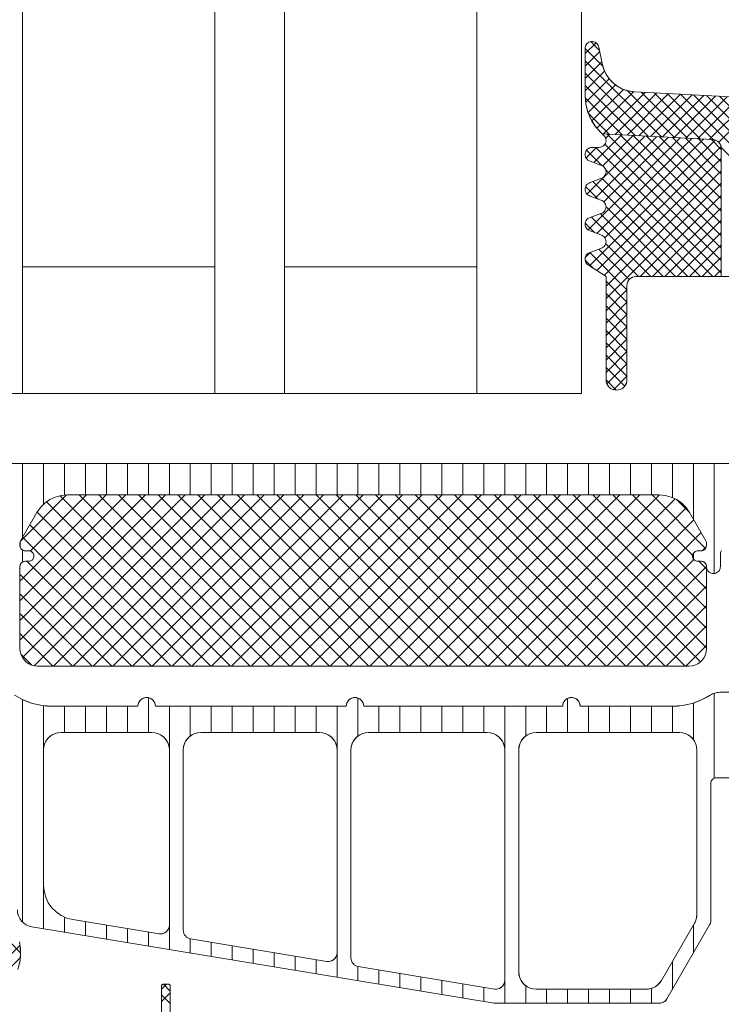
# Model space of a CAD drawing. Header units: metres. Extents: x 69 to 122.5, y -21.4 to -4.6.
# Tile 159 of 250: x 77.3578 to 77.398, y -9.3701 to -9.3137. Entities that reach past the tile are written whole.
import ezdxf

# ---------------------------------------------------------------- set-up
doc = ezdxf.new("R2010")
doc.units = ezdxf.units.M
doc.header["$LTSCALE"] = 0.02
doc.layers.add('032_Metallarbeiten-Fenster', color=7, linetype='Continuous', lineweight=5)

msp = doc.modelspace()

# ---------------------------------------------------------------- linework, layer by layer
at = {"layer": '032_Metallarbeiten-Fenster', "color": 251, "linetype": 'Continuous', "lineweight": 9, "true_color": 0x555555}
for p, q in [((77.390827, -9.315051), (77.3902, -9.315678)), ((77.39103, -9.315496), (77.390522, -9.314989)), ((77.39104, -9.315545), (77.3902, -9.316385)), ((77.391216, -9.31639), (77.390201, -9.315374)), ((77.394567, -9.320447), (77.3902, -9.31608)), ((77.391155, -9.316137), (77.3902, -9.317092)), ((77.39132, -9.31668), (77.3902, -9.317799)), ((77.393821, -9.320408), (77.3902, -9.316788)), ((77.391585, -9.317122), (77.390233, -9.318473)), ((77.393074, -9.320369), (77.3902, -9.317495)), ((77.391949, -9.317465), (77.390371, -9.319042)), ((77.392398, -9.317723), (77.39059, -9.31953)), ((77.392973, -9.317855), (77.39088, -9.319948)), ((77.39364, -9.317895), (77.391261, -9.320274)), ((77.395313, -9.320486), (77.392618, -9.317791)), ((77.396059, -9.320525), (77.393417, -9.317884)), ((77.392328, -9.32033), (77.390208, -9.31821)), ((77.394312, -9.31793), (77.391933, -9.320309)), ((77.394983, -9.317966), (77.392605, -9.320344)), ((77.395655, -9.318001), (77.393277, -9.32038)), ((77.396327, -9.318036), (77.393948, -9.320415)), ((77.396805, -9.320565), (77.394164, -9.317923)), ((77.396999, -9.318071), (77.39462, -9.32045)), ((77.397554, -9.320606), (77.39491, -9.317962)), ((77.397671, -9.318106), (77.395292, -9.320485)), ((77.4032, -9.325545), (77.395656, -9.318001)), ((77.398343, -9.318142), (77.395964, -9.32052)), ((77.403467, -9.325104), (77.396402, -9.31804)), ((77.399015, -9.318177), (77.396636, -9.320556)), ((77.402909, -9.32384), (77.397148, -9.318079)), ((77.399687, -9.318212), (77.397308, -9.320591)), ((77.400359, -9.318247), (77.397855, -9.320751)), ((77.402902, -9.323125), (77.397895, -9.318118)), ((77.391582, -9.320291), (77.390395, -9.319104)), ((77.393627, -9.320398), (77.390308, -9.323717)), ((77.395643, -9.320504), (77.390374, -9.325773)), ((77.397644, -9.320624), (77.390447, -9.327821)), ((77.392284, -9.320328), (77.390703, -9.321908)), ((77.394299, -9.320433), (77.390792, -9.323941)), ((77.396315, -9.320539), (77.39088, -9.325974)), ((77.392955, -9.320363), (77.391212, -9.322107)), ((77.394971, -9.320468), (77.39128, -9.32416)), ((77.396987, -9.320574), (77.391335, -9.326226)), ((77.391612, -9.320292), (77.391381, -9.320523)), ((77.398, -9.326815), (77.39147, -9.320285)), ((77.398, -9.326108), (77.392216, -9.320324)), ((77.398, -9.325401), (77.392962, -9.320363)), ((77.398, -9.324694), (77.393709, -9.320402)), ((77.398, -9.323986), (77.394455, -9.320441)), ((77.398, -9.323279), (77.395201, -9.32048)), ((77.398, -9.322572), (77.395947, -9.32052)), ((77.398, -9.321865), (77.396694, -9.320559)), ((77.398, -9.321158), (77.39744, -9.320598)), ((77.39086, -9.321044), (77.390257, -9.321647)), ((77.391132, -9.322068), (77.390276, -9.321212)), ((77.398, -9.328229), (77.390815, -9.321044)), ((77.397986, -9.320989), (77.390875, -9.3281)), ((77.398, -9.327522), (77.391336, -9.320858)), ((77.4037, -9.326752), (77.397995, -9.321047)), ((77.398, -9.321682), (77.391302, -9.32838)), ((77.397508, -9.328444), (77.391377, -9.322313)), ((77.398, -9.322389), (77.3914, -9.328989)), ((77.396801, -9.328444), (77.391164, -9.322808)), ((77.390938, -9.323996), (77.390232, -9.323289)), ((77.396093, -9.328444), (77.39065, -9.323)), ((77.398, -9.323096), (77.3914, -9.329696)), ((77.398, -9.323803), (77.39336, -9.328444)), ((77.395386, -9.328444), (77.391399, -9.324456)), ((77.398, -9.324511), (77.394067, -9.328444)), ((77.393972, -9.328444), (77.390561, -9.325033)), ((77.394679, -9.328444), (77.391076, -9.324841)), ((77.398, -9.325218), (77.394774, -9.328444)), ((77.390744, -9.325923), (77.390206, -9.325384)), ((77.398, -9.325925), (77.395481, -9.328444)), ((77.392728, -9.328613), (77.390988, -9.326874)), ((77.393265, -9.328444), (77.391381, -9.32656)), ((77.398, -9.326632), (77.396188, -9.328444)), ((77.390507, -9.327053), (77.390212, -9.327349)), ((77.3926, -9.329193), (77.390473, -9.327066)), ((77.398, -9.327339), (77.396895, -9.328444)), ((77.39066, -9.32796), (77.390205, -9.327505)), ((77.398, -9.328046), (77.397602, -9.328444)), ((77.3926, -9.3299), (77.3914, -9.3287)), ((77.3926, -9.329203), (77.3914, -9.330403)), ((77.3926, -9.330607), (77.3914, -9.329407)), ((77.3926, -9.329911), (77.3914, -9.331111)), ((77.3926, -9.331314), (77.3914, -9.330114)), ((77.3926, -9.330618), (77.3914, -9.331818)), ((77.3926, -9.332021), (77.3914, -9.330821)), ((77.3926, -9.331325), (77.3914, -9.332525)), ((77.3926, -9.332729), (77.3914, -9.331529)), ((77.3926, -9.332032), (77.3914, -9.333232)), ((77.3926, -9.333436), (77.3914, -9.332236)), ((77.3926, -9.332739), (77.3914, -9.333939)), ((77.3926, -9.334143), (77.3914, -9.332943)), ((77.392468, -9.334718), (77.3914, -9.33365)), ((77.3926, -9.333446), (77.391456, -9.334591)), ((77.3926, -9.334153), (77.391835, -9.334918)), ((77.391986, -9.334943), (77.391401, -9.334358)), ((77.358, -9.343366), (77.358, -9.339144)), ((77.3592, -9.34148), (77.3592, -9.339144)), ((77.3604, -9.340957), (77.3604, -9.339144)), ((77.3616, -9.340944), (77.3616, -9.339144)), ((77.3628, -9.340944), (77.3628, -9.339144)), ((77.364, -9.340944), (77.364, -9.339144)), ((77.3652, -9.340944), (77.3652, -9.339144)), ((77.3664, -9.340944), (77.3664, -9.339144)), ((77.3676, -9.340944), (77.3676, -9.339144)), ((77.3688, -9.340944), (77.3688, -9.339144)), ((77.37, -9.340944), (77.37, -9.339144)), ((77.3712, -9.340944), (77.3712, -9.339144)), ((77.3724, -9.340944), (77.3724, -9.339144)), ((77.3736, -9.340944), (77.3736, -9.339144)), ((77.3748, -9.340944), (77.3748, -9.339144)), ((77.376, -9.340944), (77.376, -9.339144)), ((77.3772, -9.340944), (77.3772, -9.339144)), ((77.3784, -9.340944), (77.3784, -9.339144)), ((77.3796, -9.340944), (77.3796, -9.339144)), ((77.3808, -9.340944), (77.3808, -9.339144)), ((77.382, -9.340944), (77.382, -9.339144)), ((77.3832, -9.340944), (77.3832, -9.339144)), ((77.3844, -9.340944), (77.3844, -9.339144)), ((77.3856, -9.340944), (77.3856, -9.339144)), ((77.3868, -9.340944), (77.3868, -9.339144)), ((77.388, -9.340944), (77.388, -9.339144)), ((77.3892, -9.340944), (77.3892, -9.339144)), ((77.3904, -9.340944), (77.3904, -9.339144)), ((77.3916, -9.340944), (77.3916, -9.339144)), ((77.3928, -9.340944), (77.3928, -9.339144)), ((77.394, -9.340944), (77.394, -9.339144)), ((77.3952, -9.341097), (77.3952, -9.339144)), ((77.3964, -9.342327), (77.3964, -9.339144)), ((77.3976, -9.345439), (77.3976, -9.339144)), ((77.366174, -9.340944), (77.35785, -9.349268)), ((77.365043, -9.340944), (77.35785, -9.348137)), ((77.363911, -9.340944), (77.35785, -9.347006)), ((77.36278, -9.340944), (77.35785, -9.345874)), ((77.360514, -9.340947), (77.357873, -9.343589)), ((77.367306, -9.340944), (77.357993, -9.350257)), ((77.361649, -9.340944), (77.358435, -9.344157)), ((77.368437, -9.340944), (77.358657, -9.350724)), ((77.369568, -9.340944), (77.359768, -9.350744)), ((77.369903, -9.350744), (77.360149, -9.34099)), ((77.3707, -9.340944), (77.3609, -9.350744)), ((77.371035, -9.350744), (77.361235, -9.340944)), ((77.371831, -9.340944), (77.362031, -9.350744)), ((77.372166, -9.350744), (77.362366, -9.340944)), ((77.372962, -9.340944), (77.363162, -9.350744)), ((77.373297, -9.350744), (77.363497, -9.340944)), ((77.374094, -9.340944), (77.364294, -9.350744)), ((77.374429, -9.350744), (77.364629, -9.340944)), ((77.375225, -9.340944), (77.365425, -9.350744)), ((77.37556, -9.350744), (77.36576, -9.340944)), ((77.376356, -9.340944), (77.366556, -9.350744)), ((77.376692, -9.350744), (77.366892, -9.340944)), ((77.377488, -9.340944), (77.367688, -9.350744)), ((77.377823, -9.350744), (77.368023, -9.340944)), ((77.378619, -9.340944), (77.368819, -9.350744)), ((77.378954, -9.350744), (77.369154, -9.340944)), ((77.379751, -9.340944), (77.369951, -9.350744)), ((77.380086, -9.350744), (77.370286, -9.340944)), ((77.380882, -9.340944), (77.371082, -9.350744)), ((77.381217, -9.350744), (77.371417, -9.340944)), ((77.382013, -9.340944), (77.372213, -9.350744)), ((77.382348, -9.350744), (77.372548, -9.340944)), ((77.383145, -9.340944), (77.373345, -9.350744)), ((77.38348, -9.350744), (77.37368, -9.340944)), ((77.384276, -9.340944), (77.374476, -9.350744)), ((77.384611, -9.350744), (77.374811, -9.340944)), ((77.385407, -9.340944), (77.375607, -9.350744)), ((77.385742, -9.350744), (77.375942, -9.340944)), ((77.386539, -9.340944), (77.376739, -9.350744)), ((77.386874, -9.350744), (77.377074, -9.340944)), ((77.38767, -9.340944), (77.37787, -9.350744)), ((77.388005, -9.350744), (77.378205, -9.340944)), ((77.388802, -9.340944), (77.379002, -9.350744)), ((77.389137, -9.350744), (77.379337, -9.340944)), ((77.389933, -9.340944), (77.380133, -9.350744)), ((77.390268, -9.350744), (77.380468, -9.340944)), ((77.391064, -9.340944), (77.381264, -9.350744)), ((77.391399, -9.350744), (77.381599, -9.340944)), ((77.392196, -9.340944), (77.382396, -9.350744)), ((77.392531, -9.350744), (77.382731, -9.340944)), ((77.393327, -9.340944), (77.383527, -9.350744)), ((77.393662, -9.350744), (77.383862, -9.340944)), ((77.394457, -9.340945), (77.384658, -9.350744)), ((77.394793, -9.350744), (77.384993, -9.340944)), ((77.395925, -9.350744), (77.386125, -9.340944)), ((77.396808, -9.350495), (77.387256, -9.340944)), ((77.39715, -9.349707), (77.388388, -9.340944)), ((77.39715, -9.348575), (77.389519, -9.340944)), ((77.39715, -9.347444), (77.39065, -9.340944)), ((77.39715, -9.346312), (77.391782, -9.340944)), ((77.396355, -9.344386), (77.392913, -9.340944)), ((77.397103, -9.344003), (77.394044, -9.340944)), ((77.368772, -9.350744), (77.359369, -9.341341)), ((77.395361, -9.341172), (77.38579, -9.350744)), ((77.396182, -9.34195), (77.395441, -9.341209)), ((77.367641, -9.350744), (77.358829, -9.341932)), ((77.39599, -9.341675), (77.386921, -9.350744)), ((77.366509, -9.350744), (77.358414, -9.342649)), ((77.396425, -9.342371), (77.388053, -9.350744)), ((77.396839, -9.343088), (77.389184, -9.350744)), ((77.365378, -9.350744), (77.358, -9.343366)), ((77.358, -9.344783), (77.358, -9.344103)), ((77.3964, -9.344607), (77.3964, -9.34428)), ((77.39714, -9.343919), (77.396926, -9.344133)), ((77.364246, -9.350744), (77.358245, -9.344743)), ((77.396421, -9.344638), (77.390315, -9.350744)), ((77.39715, -9.345181), (77.396713, -9.344744)), ((77.363115, -9.350744), (77.35785, -9.345479)), ((77.39715, -9.345041), (77.391447, -9.350744)), ((77.361984, -9.350744), (77.35785, -9.34661)), ((77.39715, -9.346172), (77.392578, -9.350744)), ((77.360852, -9.350744), (77.35785, -9.347741)), ((77.39715, -9.347303), (77.393709, -9.350744)), ((77.359721, -9.350744), (77.35785, -9.348873)), ((77.39715, -9.348434), (77.394841, -9.350744)), ((77.39715, -9.349566), (77.395972, -9.350744)), ((77.358537, -9.350691), (77.357902, -9.350057)), ((77.3976, -9.357162), (77.3976, -9.352295)), ((77.358, -9.365404), (77.358, -9.352664)), ((77.3652, -9.354544), (77.3652, -9.352554)), ((77.3772, -9.354749), (77.3772, -9.352577)), ((77.3892, -9.354544), (77.3892, -9.352597)), ((77.3964, -9.35495), (77.3964, -9.352858)), ((77.3592, -9.365791), (77.3592, -9.353011)), ((77.3604, -9.354544), (77.3604, -9.353044)), ((77.3616, -9.354544), (77.3616, -9.353044)), ((77.3628, -9.354544), (77.3628, -9.353044)), ((77.364, -9.354544), (77.364, -9.353044)), ((77.3664, -9.355544), (77.3664, -9.353044)), ((77.3676, -9.354749), (77.3676, -9.353044)), ((77.3688, -9.354544), (77.3688, -9.353044)), ((77.37, -9.354544), (77.37, -9.353044)), ((77.3712, -9.354544), (77.3712, -9.353044)), ((77.3724, -9.354544), (77.3724, -9.353044)), ((77.3736, -9.354544), (77.3736, -9.353044)), ((77.3748, -9.354544), (77.3748, -9.353044)), ((77.376, -9.355544), (77.376, -9.353044)), ((77.3784, -9.354544), (77.3784, -9.353044)), ((77.3796, -9.354544), (77.3796, -9.353044)), ((77.3808, -9.354544), (77.3808, -9.353044)), ((77.382, -9.354544), (77.382, -9.353044)), ((77.3832, -9.354544), (77.3832, -9.353044)), ((77.3844, -9.354544), (77.3844, -9.353044)), ((77.3856, -9.355544), (77.3856, -9.353044)), ((77.3868, -9.354749), (77.3868, -9.353044)), ((77.388, -9.354544), (77.388, -9.353044)), ((77.3904, -9.354544), (77.3904, -9.353044)), ((77.3916, -9.354544), (77.3916, -9.353044)), ((77.3928, -9.354544), (77.3928, -9.353044)), ((77.394, -9.354544), (77.394, -9.353044)), ((77.3952, -9.354544), (77.3952, -9.353044)), ((77.357883, -9.367153), (77.355479, -9.364748)), ((77.3604, -9.365989), (77.3604, -9.365108)), ((77.3616, -9.366187), (77.3616, -9.365376)), ((77.3628, -9.366385), (77.3628, -9.365574)), ((77.364, -9.366582), (77.364, -9.365772)), ((77.3664, -9.366978), (77.3664, -9.365578)), ((77.3964, -9.367176), (77.3964, -9.365576)), ((77.3652, -9.36678), (77.3652, -9.365969)), ((77.3676, -9.367176), (77.3676, -9.366363)), ((77.356156, -9.36843), (77.357854, -9.366732)), ((77.3688, -9.367374), (77.3688, -9.366563)), ((77.37, -9.367571), (77.37, -9.366761)), ((77.3712, -9.367769), (77.3712, -9.366958)), ((77.35628, -9.369013), (77.357873, -9.36742)), ((77.3724, -9.367967), (77.3724, -9.367156)), ((77.3736, -9.368165), (77.3736, -9.367354)), ((77.376, -9.36856), (77.376, -9.36716)), ((77.3748, -9.368363), (77.3748, -9.367552)), ((77.3772, -9.368758), (77.3772, -9.367946)), ((77.3952, -9.369254), (77.3952, -9.367654)), ((77.3784, -9.368956), (77.3784, -9.368145)), ((77.3796, -9.369154), (77.3796, -9.368343)), ((77.3808, -9.369352), (77.3808, -9.368541)), ((77.36595, -9.369242), (77.366229, -9.368963)), ((77.36645, -9.369355), (77.366058, -9.368963)), ((77.382, -9.369549), (77.382, -9.368739)), ((77.3832, -9.369747), (77.3832, -9.368936)), ((77.3844, -9.369945), (77.3844, -9.369134)), ((77.3856, -9.370044), (77.3856, -9.368743)), ((77.3868, -9.370044), (77.3868, -9.369039)), ((77.394, -9.370044), (77.394, -9.369198)), ((77.36595, -9.369949), (77.36645, -9.369449)), ((77.36645, -9.370063), (77.36595, -9.369563)), ((77.388, -9.370044), (77.388, -9.369244)), ((77.3892, -9.370044), (77.3892, -9.369244)), ((77.3904, -9.370044), (77.3904, -9.369244)), ((77.3916, -9.370044), (77.3916, -9.369244)), ((77.3928, -9.370044), (77.3928, -9.369244))]:
    msp.add_line(p, q, dxfattribs=at)
at = {"layer": '032_Metallarbeiten-Fenster', "lineweight": 18}
for p, q in [((77.358, -9.327888), (77.369, -9.327888)), ((77.373, -9.327888), (77.384, -9.327888))]:
    msp.add_line(p, q, dxfattribs=at)
at = {"layer": '032_Metallarbeiten-Fenster', "color": 7, "lineweight": 13}
for p, q in [((77.398424, -9.352244), (77.397913, -9.352244)), ((77.364602, -9.353044), (77.359698, -9.353044)), ((77.376527, -9.353044), (77.365602, -9.353044)), ((77.388918, -9.353044), (77.377527, -9.353044)), ((77.395202, -9.353044), (77.389918, -9.353044)), ((77.3977, -9.357144), (77.39879, -9.357144)), ((77.3974, -9.36531), (77.3974, -9.357444)), ((77.358537, -9.365682), (77.385, -9.370044)), ((77.394889, -9.369794), (77.397333, -9.36556)), ((77.385, -9.370044), (77.394456, -9.370044))]:
    msp.add_line(p, q, dxfattribs=at)
at = {"layer": '032_Metallarbeiten-Fenster', "color": 7, "linetype": 'Continuous', "lineweight": 18}
for points in [[(77.352, -9.335144), (77.352, -8.026349), (77.358, -8.026349), (77.358, -9.335144)], [(77.369, -9.335144), (77.369, -8.026349), (77.373, -8.026349), (77.373, -9.335144)], [(77.384, -8.026349), (77.39, -8.026349), (77.39, -9.335144), (77.384, -9.335144)]]:
    msp.add_lwpolyline(points, close=True, dxfattribs=at)
at = {"layer": '032_Metallarbeiten-Fenster', "lineweight": 18}
msp.add_lwpolyline([(77.354, -8.026349), (77.39, -8.026349), (77.39, -9.335144), (77.354, -9.335144)], close=True, dxfattribs=at)
at = {"layer": '032_Metallarbeiten-Fenster', "color": 7, "linetype": 'Continuous', "lineweight": 13}
for points in [[(77.398, -9.321102), (77.397991, -9.321007), (77.397964, -9.320916), (77.397921, -9.320832), (77.397863, -9.320757), (77.397791, -9.320695), (77.397709, -9.320648), (77.39762, -9.320616), (77.397526, -9.320602), (77.39118, -9.32027), (77.390961, -9.320048), (77.390766, -9.319805), (77.390597, -9.319542), (77.390456, -9.319264), (77.390345, -9.318973), (77.390265, -9.318671), (77.390216, -9.318363), (77.3902, -9.318052), (77.3902, -9.31538), (77.390207, -9.315306), (77.390227, -9.315236), (77.390259, -9.31517), (77.390304, -9.315111), (77.390358, -9.315061), (77.39042, -9.315022), (77.390489, -9.314995), (77.390561, -9.314981), (77.390635, -9.314981), (77.390707, -9.314994), (77.390776, -9.31502), (77.390839, -9.315059), (77.390894, -9.315108), (77.390939, -9.315166), (77.390972, -9.315232), (77.390993, -9.315303), (77.391176, -9.316248), (77.391266, -9.316567), (77.391408, -9.316866), (77.391596, -9.317138), (77.391828, -9.317376), (77.392095, -9.317572), (77.39239, -9.317721), (77.392707, -9.317819), (77.393035, -9.317863), (77.404121, -9.318444)], [(77.357775, -9.352551), (77.358031, -9.35268), (77.358295, -9.35279), (77.358567, -9.352881), (77.358845, -9.352952), (77.359127, -9.353003), (77.359412, -9.353034), (77.359698, -9.353044), (77.364602, -9.353044), (77.364612, -9.352947), (77.36464, -9.352853), (77.364687, -9.352766), (77.364749, -9.352691), (77.364825, -9.352628), (77.364911, -9.352582), (77.365005, -9.352554), (77.365102, -9.352544), (77.3652, -9.352554), (77.365294, -9.352582), (77.36538, -9.352628), (77.365456, -9.352691), (77.365518, -9.352766), (77.365564, -9.352853), (77.365593, -9.352947), (77.365602, -9.353044), (77.376527, -9.353044), (77.376536, -9.352947), (77.376565, -9.352853), (77.376611, -9.352766), (77.376673, -9.352691), (77.376749, -9.352628), (77.376835, -9.352582), (77.376929, -9.352554), (77.377027, -9.352544), (77.377124, -9.352554), (77.377218, -9.352582), (77.377304, -9.352628), (77.37738, -9.352691), (77.377442, -9.352766), (77.377489, -9.352853), (77.377517, -9.352947), (77.377527, -9.353044), (77.388918, -9.353044), (77.388928, -9.352947), (77.388956, -9.352853), (77.389003, -9.352766), (77.389065, -9.352691), (77.389141, -9.352628), (77.389227, -9.352582), (77.389321, -9.352554), (77.389418, -9.352544), (77.389516, -9.352554), (77.38961, -9.352582), (77.389696, -9.352628), (77.389772, -9.352691), (77.389834, -9.352766), (77.38988, -9.352853), (77.389909, -9.352947), (77.389918, -9.353044), (77.395202, -9.353044), (77.395488, -9.353034), (77.395773, -9.353003), (77.396055, -9.352952), (77.396332, -9.352881), (77.396604, -9.35279), (77.396869, -9.35268), (77.397125, -9.352551), (77.397371, -9.352404), (77.397432, -9.352368), (77.397496, -9.352335), (77.397563, -9.352308), (77.397631, -9.352285), (77.3977, -9.352267), (77.397771, -9.352254), (77.397842, -9.352247), (77.397913, -9.352244), (77.398414, -9.352244)], [(77.39878, -9.357144), (77.3977, -9.357144), (77.397641, -9.35715), (77.397585, -9.357167), (77.397533, -9.357194), (77.397488, -9.357232), (77.397451, -9.357277), (77.397423, -9.357329), (77.397406, -9.357385), (77.3974, -9.357444), (77.3974, -9.36531), (77.397399, -9.365343), (77.397396, -9.365375), (77.39739, -9.365407), (77.397383, -9.365439), (77.397373, -9.365471), (77.397362, -9.365501), (77.397348, -9.365531), (77.397333, -9.36556), (77.394889, -9.369794), (77.394852, -9.369848), (77.394809, -9.369897), (77.39476, -9.369941), (77.394706, -9.369977), (77.394647, -9.370006), (77.394585, -9.370027), (77.394521, -9.37004), (77.394456, -9.370044), (77.385, -9.370044), (77.358537, -9.365682), (77.358367, -9.365638), (77.358207, -9.365565), (77.358063, -9.365466), (77.357938, -9.365342), (77.357836, -9.365199), (77.357761, -9.36504)], [(77.357833, -9.36773), (77.357884, -9.367329), (77.357881, -9.366924), (77.357824, -9.366523)], [(77.36645, -9.37106), (77.36645, -9.369063), (77.366448, -9.369044), (77.366442, -9.369025), (77.366433, -9.369008), (77.366421, -9.368992), (77.366406, -9.36898), (77.366388, -9.368971), (77.36637, -9.368965), (77.36635, -9.368963), (77.36605, -9.368963), (77.36603, -9.368965), (77.366012, -9.368971), (77.365994, -9.36898), (77.365979, -9.368992), (77.365967, -9.369008), (77.365958, -9.369025), (77.365952, -9.369044), (77.36595, -9.369063), (77.36595, -9.371636)]]:
    msp.add_lwpolyline(points, dxfattribs=at)
at = {"layer": '032_Metallarbeiten-Fenster', "color": 7, "lineweight": 13}
for points in [[(77.404121, -9.318444), (77.393035, -9.317863), (77.393035, -9.317863), (77.392661, -9.317808), (77.392303, -9.317683), (77.391976, -9.317493), (77.391691, -9.317245), (77.391457, -9.316947), (77.391283, -9.316611), (77.391176, -9.316248), (77.390993, -9.315303), (77.390993, -9.315303), (77.390972, -9.315232), (77.390939, -9.315166), (77.390894, -9.315108), (77.390839, -9.315059), (77.390776, -9.31502), (77.390707, -9.314994), (77.390635, -9.314981), (77.390561, -9.314981), (77.390561, -9.314981), (77.390489, -9.314995), (77.39042, -9.315022), (77.390358, -9.315061), (77.390304, -9.315111), (77.390259, -9.31517), (77.390227, -9.315236), (77.390207, -9.315306), (77.3902, -9.31538), (77.3902, -9.318052), (77.3902, -9.318052), (77.390241, -9.318549), (77.390365, -9.319032), (77.390566, -9.319488), (77.390841, -9.319904), (77.39118, -9.32027), (77.397526, -9.320602), (77.39762, -9.320616), (77.397709, -9.320648), (77.397791, -9.320695), (77.397863, -9.320757), (77.397921, -9.320832), (77.397964, -9.320916), (77.397991, -9.321007), (77.398, -9.321102), (77.398, -9.328444), (77.4034, -9.328444)], [(77.35621, -9.339144), (77.39879, -9.339144)], [(77.398008, -9.344133), (77.397983, -9.344169), (77.397965, -9.344208), (77.397954, -9.344251), (77.39795, -9.344294), (77.39795, -9.345044), (77.39795, -9.345044), (77.397944, -9.345114), (77.397926, -9.345181), (77.397897, -9.345244), (77.397857, -9.345301), (77.397807, -9.34535), (77.39775, -9.34539), (77.397687, -9.34542), (77.39762, -9.345438), (77.397551, -9.345444), (77.397551, -9.345444), (77.397481, -9.345438), (77.397414, -9.34542), (77.397351, -9.34539), (77.397294, -9.34535), (77.397245, -9.345301), (77.397205, -9.345244), (77.397176, -9.345181), (77.397158, -9.345114), (77.397151, -9.345044), (77.397151, -9.345044), (77.397147, -9.344992), (77.397133, -9.344941), (77.397111, -9.344894), (77.397081, -9.344851), (77.397044, -9.344813), (77.397001, -9.344783), (77.396953, -9.344761), (77.396902, -9.344747), (77.39685, -9.344743), (77.396649, -9.344743), (77.396649, -9.344743), (77.396597, -9.344738), (77.396547, -9.344725), (77.3965, -9.344703), (77.396457, -9.344673), (77.39642, -9.344636), (77.39639, -9.344593), (77.396368, -9.344546), (77.396355, -9.344495), (77.39635, -9.344443), (77.39635, -9.344443), (77.396355, -9.344391), (77.396368, -9.344341), (77.39639, -9.344294), (77.39642, -9.344251), (77.396457, -9.344214), (77.3965, -9.344184), (77.396547, -9.344162), (77.396597, -9.344149), (77.396649, -9.344144), (77.39685, -9.344144), (77.39685, -9.344144), (77.396906, -9.344139), (77.396961, -9.344123), (77.397011, -9.344097), (77.397056, -9.344062), (77.397093, -9.34402), (77.397122, -9.343971), (77.397141, -9.343918), (77.397149, -9.343862), (77.397149, -9.343679), (77.397149, -9.343679), (77.397146, -9.343644), (77.397137, -9.34361), (77.397123, -9.343579), (77.396179, -9.341944), (77.396179, -9.341944), (77.395979, -9.341658), (77.395732, -9.341412), (77.395447, -9.341212), (77.395131, -9.341065), (77.394794, -9.340974), (77.394447, -9.340944), (77.360553, -9.340944), (77.360553, -9.340944), (77.360206, -9.340974), (77.359869, -9.341065), (77.359553, -9.341212), (77.359268, -9.341412), (77.359021, -9.341658), (77.358821, -9.341944), (77.357877, -9.343579), (77.357877, -9.343579), (77.357863, -9.34361), (77.357854, -9.343644), (77.357851, -9.343679), (77.357851, -9.343862), (77.357851, -9.343862), (77.357859, -9.343918), (77.357878, -9.343971), (77.357907, -9.34402), (77.357944, -9.344062), (77.357989, -9.344097), (77.358039, -9.344123), (77.358094, -9.344139), (77.35815, -9.344144), (77.358351, -9.344144), (77.358351, -9.344144), (77.358409, -9.34415), (77.358465, -9.344167), (77.358517, -9.344194), (77.358562, -9.344232), (77.3586, -9.344277), (77.358627, -9.344329), (77.358644, -9.344385), (77.35865, -9.344443), (77.35865, -9.344443), (77.358645, -9.344495), (77.358632, -9.344546), (77.35861, -9.344593), (77.35858, -9.344636), (77.358543, -9.344673), (77.3585, -9.344703), (77.358453, -9.344725), (77.358403, -9.344738), (77.358351, -9.344743), (77.35815, -9.344743), (77.35815, -9.344743), (77.358098, -9.344747), (77.358047, -9.344761), (77.357999, -9.344783), (77.357956, -9.344813), (77.357919, -9.344851), (77.357889, -9.344894), (77.357867, -9.344941), (77.357853, -9.344992), (77.357849, -9.345044), (77.357849, -9.345044), (77.357842, -9.345114), (77.357824, -9.345181)], [(77.397371, -9.352404), (77.397496, -9.352335), (77.397631, -9.352285), (77.397631, -9.352285), (77.397771, -9.352254), (77.397913, -9.352244)], [(77.359698, -9.353044), (77.359127, -9.353003), (77.358567, -9.352881), (77.358567, -9.352881), (77.358031, -9.35268), (77.357528, -9.352404)], [(77.364602, -9.353044), (77.36461, -9.352957), (77.364633, -9.352873), (77.364669, -9.352794), (77.364719, -9.352723), (77.364781, -9.352661), (77.364852, -9.352611), (77.364931, -9.352574), (77.365016, -9.352552), (77.365102, -9.352544), (77.365102, -9.352544), (77.365189, -9.352552), (77.365273, -9.352574), (77.365352, -9.352611), (77.365424, -9.352661), (77.365485, -9.352723), (77.365535, -9.352794), (77.365572, -9.352873), (77.365595, -9.352957), (77.365602, -9.353044)], [(77.376527, -9.353044), (77.376534, -9.352957), (77.376557, -9.352873), (77.376594, -9.352794), (77.376644, -9.352723), (77.376705, -9.352661), (77.376777, -9.352611), (77.376856, -9.352574), (77.37694, -9.352552), (77.377027, -9.352544), (77.377027, -9.352544), (77.377113, -9.352552), (77.377198, -9.352574), (77.377277, -9.352611), (77.377348, -9.352661), (77.37741, -9.352723), (77.37746, -9.352794), (77.377496, -9.352873), (77.377519, -9.352957), (77.377527, -9.353044)], [(77.388918, -9.353044), (77.388926, -9.352957), (77.388949, -9.352873), (77.388985, -9.352794), (77.389035, -9.352723), (77.389097, -9.352661), (77.389168, -9.352611), (77.389247, -9.352574), (77.389332, -9.352552), (77.389418, -9.352544), (77.389418, -9.352544), (77.389505, -9.352552), (77.389589, -9.352574), (77.389668, -9.352611), (77.38974, -9.352661), (77.389801, -9.352723), (77.389851, -9.352794), (77.389888, -9.352873), (77.389911, -9.352957), (77.389918, -9.353044)], [(77.397371, -9.352404), (77.396869, -9.35268), (77.396332, -9.352881), (77.396332, -9.352881), (77.395773, -9.353003), (77.395202, -9.353044)], [(77.3974, -9.357444), (77.397406, -9.357385), (77.397423, -9.357329), (77.397451, -9.357277), (77.397488, -9.357232), (77.397488, -9.357232), (77.397524, -9.357201), (77.397564, -9.357177), (77.397607, -9.357159), (77.397653, -9.357148), (77.3977, -9.357144)], [(77.358537, -9.365682), (77.358367, -9.365638), (77.358207, -9.365565), (77.358063, -9.365466), (77.357938, -9.365342), (77.357938, -9.365342), (77.357836, -9.365199), (77.357761, -9.36504), (77.357715, -9.36487), (77.3577, -9.364695)], [(77.3974, -9.36531), (77.397396, -9.365375), (77.397383, -9.365439), (77.397383, -9.365439), (77.397362, -9.365501), (77.397333, -9.36556)], [(77.357728, -9.368121), (77.357856, -9.367597), (77.357888, -9.367059), (77.357824, -9.366523)], [(77.36595, -9.371636), (77.36595, -9.369063), (77.36595, -9.369063), (77.365952, -9.369046), (77.365956, -9.369029), (77.365963, -9.369013), (77.365973, -9.368999), (77.365986, -9.368987), (77.366, -9.368977), (77.366016, -9.368969), (77.366033, -9.368965), (77.36605, -9.368963), (77.36635, -9.368963), (77.36635, -9.368963), (77.36637, -9.368965), (77.366388, -9.368971), (77.366406, -9.36898), (77.366421, -9.368992), (77.366433, -9.369008), (77.366442, -9.369025), (77.366448, -9.369044), (77.36645, -9.369063), (77.36645, -9.37106)], [(77.394889, -9.369794), (77.394839, -9.369865), (77.394777, -9.369927), (77.394706, -9.369977), (77.394706, -9.369977), (77.394627, -9.370014), (77.394542, -9.370036), (77.394456, -9.370044)]]:
    msp.add_lwpolyline(points, dxfattribs=at)
at = {"layer": '032_Metallarbeiten-Fenster', "color": 7, "linetype": 'Continuous', "lineweight": 13}
for points in [[(77.391, -9.321044), (77.3906, -9.321044), (77.3906, -9.321044), (77.390528, -9.32105), (77.390459, -9.32107), (77.390394, -9.321101), (77.390336, -9.321143), (77.390287, -9.321195), (77.390247, -9.321255), (77.390219, -9.321322), (77.390203, -9.321392), (77.390203, -9.321392), (77.3902, -9.321464), (77.39021, -9.321535), (77.390233, -9.321603), (77.390267, -9.321666), (77.390313, -9.321722), (77.390367, -9.321769), (77.390429, -9.321806), (77.390496, -9.32183), (77.391104, -9.322058), (77.391104, -9.322058), (77.391174, -9.322084), (77.391238, -9.322122), (77.391293, -9.322172), (77.391339, -9.322231), (77.391372, -9.322298), (77.391393, -9.32237), (77.3914, -9.322444), (77.3914, -9.322444), (77.391393, -9.322518), (77.391372, -9.32259), (77.391339, -9.322657), (77.391293, -9.322716), (77.391238, -9.322766), (77.391174, -9.322804), (77.391104, -9.32283), (77.390496, -9.323058), (77.390496, -9.323058), (77.390426, -9.323084), (77.390362, -9.323122), (77.390307, -9.323172), (77.390261, -9.323231), (77.390228, -9.323298), (77.390207, -9.32337), (77.3902, -9.323444), (77.3902, -9.323444), (77.390207, -9.323518), (77.390228, -9.32359), (77.390261, -9.323657), (77.390307, -9.323716), (77.390362, -9.323766), (77.390426, -9.323804), (77.390496, -9.32383), (77.391104, -9.324058), (77.391104, -9.324058), (77.391174, -9.324084), (77.391238, -9.324122), (77.391293, -9.324172), (77.391339, -9.324231), (77.391372, -9.324298), (77.391393, -9.32437), (77.3914, -9.324444), (77.3914, -9.324444), (77.391393, -9.324518), (77.391372, -9.32459), (77.391339, -9.324657), (77.391293, -9.324716), (77.391238, -9.324766), (77.391174, -9.324804), (77.391104, -9.32483), (77.390496, -9.325058), (77.390496, -9.325058), (77.390426, -9.325084), (77.390362, -9.325122), (77.390307, -9.325172), (77.390261, -9.325231), (77.390228, -9.325298), (77.390207, -9.32537), (77.3902, -9.325444), (77.3902, -9.325444), (77.390207, -9.325518), (77.390228, -9.32559), (77.390261, -9.325657), (77.390307, -9.325716), (77.390362, -9.325766), (77.390426, -9.325804), (77.390496, -9.32583), (77.391104, -9.326058), (77.391104, -9.326058), (77.391174, -9.326084), (77.391238, -9.326122), (77.391293, -9.326172), (77.391339, -9.326231), (77.391372, -9.326298), (77.391393, -9.32637), (77.3914, -9.326444), (77.3914, -9.326444), (77.391393, -9.326518), (77.391372, -9.32659), (77.391339, -9.326657), (77.391293, -9.326716), (77.391238, -9.326766), (77.391174, -9.326804), (77.391104, -9.32683), (77.390496, -9.327058), (77.390496, -9.327058), (77.390429, -9.327083), (77.390366, -9.327119), (77.390312, -9.327167), (77.390266, -9.327223), (77.390232, -9.327287), (77.39021, -9.327356), (77.3902, -9.327428), (77.390204, -9.3275), (77.390221, -9.327571), (77.39025, -9.327637), (77.39029, -9.327697), (77.390341, -9.327749), (77.3904, -9.32779), (77.3914, -9.328444), (77.3914, -9.334344), (77.3914, -9.334344), (77.391409, -9.334448), (77.391436, -9.334549), (77.39148, -9.334644), (77.39154, -9.33473), (77.391614, -9.334804), (77.3917, -9.334864), (77.391795, -9.334908), (77.391896, -9.334935), (77.392, -9.334944), (77.392, -9.334944), (77.392104, -9.334935), (77.392205, -9.334908), (77.3923, -9.334864), (77.392386, -9.334804), (77.39246, -9.33473), (77.39252, -9.334644), (77.392564, -9.334549), (77.392591, -9.334448), (77.3926, -9.334344), (77.3926, -9.328944), (77.3926, -9.328944), (77.39261, -9.328846), (77.392638, -9.328753), (77.392684, -9.328666), (77.392746, -9.32859), (77.392822, -9.328528), (77.392909, -9.328482), (77.393002, -9.328454), (77.3931, -9.328444), (77.398, -9.328444), (77.398, -9.321102), (77.398, -9.321102), (77.397991, -9.321007), (77.397964, -9.320916), (77.397921, -9.320832), (77.397863, -9.320757), (77.397791, -9.320695), (77.397709, -9.320648), (77.39762, -9.320616), (77.397526, -9.320602), (77.39118, -9.32027), (77.39118, -9.32027), (77.391259, -9.320339), (77.391259, -9.320339), (77.391311, -9.320393), (77.391353, -9.320455), (77.391382, -9.320524), (77.391397, -9.320597), (77.391399, -9.320672), (77.391387, -9.320746), (77.391361, -9.320816), (77.391322, -9.320881), (77.391273, -9.320937), (77.391213, -9.320982), (77.391147, -9.321016), (77.391075, -9.321037)], [(77.35815, -9.344144), (77.35835, -9.344144), (77.35835, -9.344144), (77.358402, -9.344149), (77.358453, -9.344162), (77.3585, -9.344184), (77.358543, -9.344214), (77.35858, -9.344251), (77.35861, -9.344294), (77.358632, -9.344341), (77.358645, -9.344391), (77.35865, -9.344443), (77.35865, -9.344443), (77.358645, -9.344495), (77.358632, -9.344546), (77.35861, -9.344593), (77.35858, -9.344636), (77.358543, -9.344673), (77.3585, -9.344703), (77.358453, -9.344725), (77.358402, -9.344738), (77.35835, -9.344743), (77.35815, -9.344743), (77.35815, -9.344743), (77.358098, -9.344747), (77.358047, -9.344761), (77.358, -9.344783), (77.357957, -9.344813), (77.35792, -9.34485), (77.35789, -9.344893), (77.357868, -9.34494), (77.357854, -9.344991), (77.35785, -9.345043), (77.35785, -9.349744), (77.35785, -9.349744), (77.357865, -9.349918), (77.35791, -9.350086), (77.357984, -9.350244), (77.358084, -9.350387), (77.358207, -9.35051), (77.35835, -9.35061), (77.358508, -9.350684), (77.358676, -9.350729), (77.35885, -9.350744), (77.39615, -9.350744), (77.39615, -9.350744), (77.396324, -9.350729), (77.396492, -9.350684), (77.39665, -9.35061), (77.396793, -9.35051), (77.396916, -9.350387), (77.397016, -9.350244), (77.39709, -9.350086), (77.397135, -9.349918), (77.39715, -9.349744), (77.39715, -9.345044), (77.39715, -9.345044), (77.397144, -9.344986), (77.397127, -9.344929), (77.3971, -9.344877), (77.397062, -9.344832), (77.397017, -9.344795), (77.396965, -9.344767), (77.396908, -9.34475), (77.39685, -9.344744), (77.396649, -9.344744), (77.396649, -9.344744), (77.396597, -9.344739), (77.396547, -9.344726), (77.396499, -9.344704), (77.396456, -9.344674), (77.396419, -9.344637), (77.396389, -9.344594), (77.396367, -9.344547), (77.396354, -9.344496), (77.396349, -9.344444), (77.396349, -9.344444), (77.396354, -9.344392), (77.396367, -9.344341), (77.396389, -9.344294), (77.396419, -9.344251), (77.396456, -9.344214), (77.396499, -9.344184), (77.396547, -9.344162), (77.396597, -9.344149), (77.396649, -9.344144), (77.39685, -9.344144), (77.39685, -9.344144), (77.396906, -9.344139), (77.39696, -9.344123), (77.397011, -9.344097), (77.397056, -9.344062), (77.397093, -9.34402), (77.397122, -9.343971), (77.397141, -9.343918), (77.397149, -9.343862), (77.397149, -9.343679), (77.397149, -9.343679), (77.397146, -9.343644), (77.397137, -9.34361), (77.397122, -9.343579), (77.396179, -9.341944), (77.396179, -9.341944), (77.395979, -9.341658), (77.395732, -9.341412), (77.395446, -9.341212), (77.395131, -9.341065), (77.394794, -9.340974), (77.394446, -9.340944), (77.360553, -9.340944), (77.360553, -9.340944), (77.360206, -9.340974), (77.359869, -9.341065), (77.359553, -9.341212), (77.359268, -9.341412), (77.359021, -9.341658), (77.358821, -9.341944), (77.357877, -9.343579), (77.357877, -9.343579), (77.357862, -9.34361), (77.357853, -9.343644), (77.35785, -9.343679), (77.35785, -9.343862), (77.35785, -9.343862), (77.357859, -9.343918), (77.357878, -9.343971), (77.357907, -9.34402), (77.357944, -9.344062), (77.357989, -9.344097), (77.358039, -9.344123), (77.358093, -9.344139)], [(77.3664, -9.365578), (77.3664, -9.355544), (77.366381, -9.355349), (77.366324, -9.355161), (77.366231, -9.354989), (77.366107, -9.354837), (77.365956, -9.354713), (77.365783, -9.35462), (77.365595, -9.354563), (77.3654, -9.354544), (77.3602, -9.354544), (77.360005, -9.354563), (77.359817, -9.35462), (77.359644, -9.354713), (77.359493, -9.354837), (77.359369, -9.354989), (77.359276, -9.355161), (77.359219, -9.355349), (77.3592, -9.355544), (77.3592, -9.363283), (77.359231, -9.363633), (77.359323, -9.363972), (77.359472, -9.36429), (77.359675, -9.364577), (77.359925, -9.364824), (77.360215, -9.365023), (77.360534, -9.365169), (77.360875, -9.365256), (77.365819, -9.366071), (77.365927, -9.366077), (77.366033, -9.36606), (77.366134, -9.36602), (77.366224, -9.365959), (77.366298, -9.365881), (77.366354, -9.365788), (77.366388, -9.365686)], [(77.376, -9.36716), (77.376, -9.355544), (77.375981, -9.355349), (77.375924, -9.355161), (77.375831, -9.354989), (77.375707, -9.354837), (77.375556, -9.354713), (77.375383, -9.35462), (77.375195, -9.354563), (77.375, -9.354544), (77.3682, -9.354544), (77.368005, -9.354563), (77.367817, -9.35462), (77.367644, -9.354713), (77.367493, -9.354837), (77.367369, -9.354989), (77.367276, -9.355161), (77.367219, -9.355349), (77.3672, -9.355544), (77.3672, -9.365875), (77.367208, -9.365962), (77.367231, -9.366047), (77.367268, -9.366127), (77.367319, -9.366198), (77.367381, -9.36626), (77.367454, -9.36631), (77.367534, -9.366346), (77.367619, -9.366368), (77.375419, -9.367654), (77.375527, -9.36766), (77.375633, -9.367642), (77.375734, -9.367602), (77.375824, -9.367542), (77.375898, -9.367463), (77.375954, -9.36737), (77.375988, -9.367268)], [(77.3856, -9.368743), (77.3856, -9.355544), (77.385581, -9.355349), (77.385524, -9.355161), (77.385431, -9.354989), (77.385307, -9.354837), (77.385156, -9.354713), (77.384983, -9.35462), (77.384795, -9.354563), (77.3846, -9.354544), (77.3778, -9.354544), (77.377605, -9.354563), (77.377417, -9.35462), (77.377244, -9.354713), (77.377093, -9.354837), (77.376969, -9.354989), (77.376876, -9.355161), (77.376819, -9.355349), (77.3768, -9.355544), (77.3768, -9.367457), (77.376808, -9.367545), (77.376831, -9.367629), (77.376868, -9.367709), (77.376919, -9.367781), (77.376981, -9.367842), (77.377054, -9.367892), (77.377134, -9.367929), (77.377219, -9.36795), (77.385019, -9.369236), (77.385127, -9.369242), (77.385233, -9.369225), (77.385334, -9.369185), (77.385424, -9.369124), (77.385498, -9.369046), (77.385554, -9.368953), (77.385588, -9.36885)], [(77.3966, -9.364962), (77.3966, -9.355544), (77.396581, -9.355349), (77.396524, -9.355161), (77.396431, -9.354989), (77.396307, -9.354837), (77.396156, -9.354713), (77.395983, -9.35462), (77.395795, -9.354563), (77.3956, -9.354544), (77.3874, -9.354544), (77.387205, -9.354563), (77.387017, -9.35462), (77.386844, -9.354713), (77.386693, -9.354837), (77.386569, -9.354989), (77.386476, -9.355161), (77.386419, -9.355349), (77.3864, -9.355544), (77.3864, -9.368244), (77.386419, -9.368439), (77.386476, -9.368627), (77.386569, -9.368799), (77.386693, -9.368951), (77.386844, -9.369075), (77.387017, -9.369168), (77.387205, -9.369225), (77.3874, -9.369244), (77.393705, -9.369244), (77.393835, -9.369235), (77.393964, -9.36921), (77.394088, -9.369168), (77.394205, -9.36911), (77.394314, -9.369037), (77.394412, -9.368951), (77.394498, -9.368853), (77.394571, -9.368744), (77.396466, -9.365462), (77.396497, -9.365404), (77.396524, -9.365344), (77.396547, -9.365283), (77.396566, -9.36522), (77.396581, -9.365157), (77.396591, -9.365092), (77.396598, -9.365027)]]:
    msp.add_lwpolyline(points, close=True, dxfattribs=at)
at = {"layer": '032_Metallarbeiten-Fenster', "color": 7, "lineweight": 13}
for points in [[(77.391, -9.321044), (77.3906, -9.321044), (77.3906, -9.321044), (77.390528, -9.32105), (77.390459, -9.32107), (77.390394, -9.321101), (77.390336, -9.321143), (77.390287, -9.321195), (77.390247, -9.321255), (77.390219, -9.321322), (77.390203, -9.321392), (77.390203, -9.321392), (77.3902, -9.321464), (77.39021, -9.321535), (77.390233, -9.321603), (77.390267, -9.321666), (77.390313, -9.321722), (77.390367, -9.321769), (77.390429, -9.321806), (77.390496, -9.32183), (77.391104, -9.322058), (77.391104, -9.322058), (77.391174, -9.322084), (77.391238, -9.322122), (77.391293, -9.322172), (77.391339, -9.322231), (77.391372, -9.322298), (77.391393, -9.32237), (77.3914, -9.322444), (77.3914, -9.322444), (77.391393, -9.322518), (77.391372, -9.32259), (77.391339, -9.322657), (77.391293, -9.322716), (77.391238, -9.322766), (77.391174, -9.322804), (77.391104, -9.32283), (77.390496, -9.323058), (77.390496, -9.323058), (77.390426, -9.323084), (77.390362, -9.323122), (77.390307, -9.323172), (77.390261, -9.323231), (77.390228, -9.323298), (77.390207, -9.32337), (77.3902, -9.323444), (77.3902, -9.323444), (77.390207, -9.323518), (77.390228, -9.32359), (77.390261, -9.323657), (77.390307, -9.323716), (77.390362, -9.323766), (77.390426, -9.323804), (77.390496, -9.32383), (77.391104, -9.324058), (77.391104, -9.324058), (77.391174, -9.324084), (77.391238, -9.324122), (77.391293, -9.324172), (77.391339, -9.324231), (77.391372, -9.324298), (77.391393, -9.32437), (77.3914, -9.324444), (77.3914, -9.324444), (77.391393, -9.324518), (77.391372, -9.32459), (77.391339, -9.324657), (77.391293, -9.324716), (77.391238, -9.324766), (77.391174, -9.324804), (77.391104, -9.32483), (77.390496, -9.325058), (77.390496, -9.325058), (77.390426, -9.325084), (77.390362, -9.325122), (77.390307, -9.325172), (77.390261, -9.325231), (77.390228, -9.325298), (77.390207, -9.32537), (77.3902, -9.325444), (77.3902, -9.325444), (77.390207, -9.325518), (77.390228, -9.32559), (77.390261, -9.325657), (77.390307, -9.325716), (77.390362, -9.325766), (77.390426, -9.325804), (77.390496, -9.32583), (77.391104, -9.326058), (77.391104, -9.326058), (77.391174, -9.326084), (77.391238, -9.326122), (77.391293, -9.326172), (77.391339, -9.326231), (77.391372, -9.326298), (77.391393, -9.32637), (77.3914, -9.326444), (77.3914, -9.326444), (77.391393, -9.326518), (77.391372, -9.32659), (77.391339, -9.326657), (77.391293, -9.326716), (77.391238, -9.326766), (77.391174, -9.326804), (77.391104, -9.32683), (77.390496, -9.327058), (77.390496, -9.327058), (77.390429, -9.327083), (77.390366, -9.327119), (77.390312, -9.327167), (77.390266, -9.327223), (77.390232, -9.327287), (77.39021, -9.327356), (77.3902, -9.327428), (77.390204, -9.3275), (77.390221, -9.327571), (77.39025, -9.327637), (77.39029, -9.327697), (77.390341, -9.327749), (77.3904, -9.32779), (77.3914, -9.328444), (77.3914, -9.334344), (77.3914, -9.334344), (77.391409, -9.334448), (77.391436, -9.334549), (77.39148, -9.334644), (77.39154, -9.33473), (77.391614, -9.334804), (77.3917, -9.334864), (77.391795, -9.334908), (77.391896, -9.334935), (77.392, -9.334944), (77.392, -9.334944), (77.392104, -9.334935), (77.392205, -9.334908), (77.3923, -9.334864), (77.392386, -9.334804), (77.39246, -9.33473), (77.39252, -9.334644), (77.392564, -9.334549), (77.392591, -9.334448), (77.3926, -9.334344), (77.3926, -9.328944), (77.3926, -9.328944), (77.39261, -9.328846), (77.392638, -9.328753), (77.392684, -9.328666), (77.392746, -9.32859), (77.392822, -9.328528), (77.392909, -9.328482), (77.393002, -9.328454), (77.3931, -9.328444), (77.398, -9.328444), (77.398, -9.321102), (77.398, -9.321102), (77.397991, -9.321007), (77.397964, -9.320916), (77.397921, -9.320832), (77.397863, -9.320757), (77.397791, -9.320695), (77.397709, -9.320648), (77.39762, -9.320616), (77.397526, -9.320602), (77.39118, -9.32027), (77.39118, -9.32027), (77.391259, -9.320339), (77.391259, -9.320339), (77.391311, -9.320393), (77.391353, -9.320455), (77.391382, -9.320524), (77.391397, -9.320597), (77.391399, -9.320672), (77.391387, -9.320746), (77.391361, -9.320816), (77.391322, -9.320881), (77.391273, -9.320937), (77.391213, -9.320982), (77.391147, -9.321016), (77.391075, -9.321037)], [(77.35815, -9.344144), (77.35835, -9.344144), (77.35835, -9.344144), (77.358402, -9.344149), (77.358453, -9.344162), (77.3585, -9.344184), (77.358543, -9.344214), (77.35858, -9.344251), (77.35861, -9.344294), (77.358632, -9.344341), (77.358645, -9.344391), (77.35865, -9.344443), (77.35865, -9.344443), (77.358645, -9.344495), (77.358632, -9.344546), (77.35861, -9.344593), (77.35858, -9.344636), (77.358543, -9.344673), (77.3585, -9.344703), (77.358453, -9.344725), (77.358402, -9.344738), (77.35835, -9.344743), (77.35815, -9.344743), (77.35815, -9.344743), (77.358098, -9.344747), (77.358047, -9.344761), (77.358, -9.344783), (77.357957, -9.344813), (77.35792, -9.34485), (77.35789, -9.344893), (77.357868, -9.34494), (77.357854, -9.344991), (77.35785, -9.345043), (77.35785, -9.349744), (77.35785, -9.349744), (77.357865, -9.349918), (77.35791, -9.350086), (77.357984, -9.350244), (77.358084, -9.350387), (77.358207, -9.35051), (77.35835, -9.35061), (77.358508, -9.350684), (77.358676, -9.350729), (77.35885, -9.350744), (77.39615, -9.350744), (77.39615, -9.350744), (77.396324, -9.350729), (77.396492, -9.350684), (77.39665, -9.35061), (77.396793, -9.35051), (77.396916, -9.350387), (77.397016, -9.350244), (77.39709, -9.350086), (77.397135, -9.349918), (77.39715, -9.349744), (77.39715, -9.345044), (77.39715, -9.345044), (77.397144, -9.344986), (77.397127, -9.344929), (77.3971, -9.344877), (77.397062, -9.344832), (77.397017, -9.344795), (77.396965, -9.344767), (77.396908, -9.34475), (77.39685, -9.344744), (77.396649, -9.344744), (77.396649, -9.344744), (77.396597, -9.344739), (77.396547, -9.344726), (77.396499, -9.344704), (77.396456, -9.344674), (77.396419, -9.344637), (77.396389, -9.344594), (77.396367, -9.344547), (77.396354, -9.344496), (77.396349, -9.344444), (77.396349, -9.344444), (77.396354, -9.344392), (77.396367, -9.344341), (77.396389, -9.344294), (77.396419, -9.344251), (77.396456, -9.344214), (77.396499, -9.344184), (77.396547, -9.344162), (77.396597, -9.344149), (77.396649, -9.344144), (77.39685, -9.344144), (77.39685, -9.344144), (77.396906, -9.344139), (77.39696, -9.344123), (77.397011, -9.344097), (77.397056, -9.344062), (77.397093, -9.34402), (77.397122, -9.343971), (77.397141, -9.343918), (77.397149, -9.343862), (77.397149, -9.343679), (77.397149, -9.343679), (77.397146, -9.343644), (77.397137, -9.34361), (77.397122, -9.343579), (77.396179, -9.341944), (77.396179, -9.341944), (77.395979, -9.341658), (77.395732, -9.341412), (77.395446, -9.341212), (77.395131, -9.341065), (77.394794, -9.340974), (77.394446, -9.340944), (77.360553, -9.340944), (77.360553, -9.340944), (77.360206, -9.340974), (77.359869, -9.341065), (77.359553, -9.341212), (77.359268, -9.341412), (77.359021, -9.341658), (77.358821, -9.341944), (77.357877, -9.343579), (77.357877, -9.343579), (77.357862, -9.34361), (77.357853, -9.343644), (77.35785, -9.343679), (77.35785, -9.343862), (77.35785, -9.343862), (77.357859, -9.343918), (77.357878, -9.343971), (77.357907, -9.34402), (77.357944, -9.344062), (77.357989, -9.344097), (77.358039, -9.344123), (77.358093, -9.344139)], [(77.365819, -9.366071), (77.360875, -9.365256), (77.360875, -9.365256), (77.360534, -9.365169), (77.360215, -9.365023), (77.359925, -9.364824), (77.359675, -9.364577), (77.359472, -9.36429), (77.359323, -9.363972), (77.359231, -9.363633), (77.3592, -9.363283), (77.3592, -9.355544), (77.3592, -9.355544), (77.359215, -9.355371), (77.35926, -9.355202), (77.359334, -9.355044), (77.359434, -9.354901), (77.359557, -9.354778), (77.3597, -9.354678), (77.359858, -9.354604), (77.360026, -9.354559), (77.3602, -9.354544), (77.3654, -9.354544), (77.3654, -9.354544), (77.365574, -9.354559), (77.365742, -9.354604), (77.3659, -9.354678), (77.366043, -9.354778), (77.366166, -9.354901), (77.366266, -9.355044), (77.36634, -9.355202), (77.366385, -9.355371), (77.3664, -9.355544), (77.3664, -9.365578), (77.3664, -9.365578), (77.366391, -9.365674), (77.366363, -9.365766), (77.366319, -9.365851), (77.366259, -9.365926), (77.366185, -9.365989), (77.366101, -9.366036), (77.36601, -9.366066), (77.365915, -9.366078)], [(77.3682, -9.354544), (77.368026, -9.354559), (77.367858, -9.354604), (77.3677, -9.354678), (77.367557, -9.354778), (77.367434, -9.354901), (77.367334, -9.355044), (77.36726, -9.355202), (77.367215, -9.355371), (77.3672, -9.355544), (77.3672, -9.365875), (77.3672, -9.365875), (77.367208, -9.365962), (77.367231, -9.366047), (77.367268, -9.366127), (77.367319, -9.366198), (77.367381, -9.36626), (77.367454, -9.36631), (77.367534, -9.366346), (77.367619, -9.366368), (77.375419, -9.367654), (77.375419, -9.367654), (77.375515, -9.36766), (77.37561, -9.367648), (77.375701, -9.367618), (77.375785, -9.367571), (77.375859, -9.367509), (77.375919, -9.367434), (77.375963, -9.367348), (77.375991, -9.367256), (77.376, -9.36716), (77.376, -9.355544), (77.376, -9.355544), (77.375985, -9.355371), (77.37594, -9.355202), (77.375866, -9.355044), (77.375766, -9.354901), (77.375643, -9.354778), (77.3755, -9.354678), (77.375342, -9.354604), (77.375174, -9.354559), (77.375, -9.354544)], [(77.3778, -9.354544), (77.377626, -9.354559), (77.377458, -9.354604), (77.3773, -9.354678), (77.377157, -9.354778), (77.377034, -9.354901), (77.376934, -9.355044), (77.37686, -9.355202), (77.376815, -9.355371), (77.3768, -9.355544), (77.3768, -9.367457), (77.3768, -9.367457), (77.376808, -9.367545), (77.376831, -9.367629), (77.376868, -9.367709), (77.376919, -9.367781), (77.376981, -9.367842), (77.377054, -9.367892), (77.377134, -9.367929), (77.377219, -9.36795), (77.385019, -9.369236), (77.385019, -9.369236), (77.385115, -9.369243), (77.38521, -9.369231), (77.385301, -9.3692), (77.385385, -9.369153), (77.385459, -9.369091), (77.385519, -9.369016), (77.385563, -9.368931), (77.385591, -9.368839), (77.3856, -9.368743), (77.3856, -9.355544), (77.3856, -9.355544), (77.385585, -9.355371), (77.38554, -9.355202), (77.385466, -9.355044), (77.385366, -9.354901), (77.385243, -9.354778), (77.3851, -9.354678), (77.384942, -9.354604), (77.384774, -9.354559), (77.3846, -9.354544)], [(77.3864, -9.368244), (77.386415, -9.368418), (77.38646, -9.368586), (77.386534, -9.368744), (77.386634, -9.368887), (77.386757, -9.36901), (77.3869, -9.36911), (77.387058, -9.369184), (77.387226, -9.369229), (77.3874, -9.369244), (77.393705, -9.369244), (77.393705, -9.369244), (77.393879, -9.369229), (77.394047, -9.369184), (77.394205, -9.36911), (77.394348, -9.36901), (77.394471, -9.368887), (77.394571, -9.368744), (77.396466, -9.365462), (77.396466, -9.365462), (77.39654, -9.365304), (77.396585, -9.365135), (77.3966, -9.364962), (77.3966, -9.355544), (77.3966, -9.355544), (77.396585, -9.355371), (77.39654, -9.355202), (77.396466, -9.355044), (77.396366, -9.354901), (77.396243, -9.354778), (77.3961, -9.354678), (77.395942, -9.354604), (77.395774, -9.354559), (77.3956, -9.354544), (77.3874, -9.354544), (77.3874, -9.354544), (77.387226, -9.354559), (77.387058, -9.354604), (77.3869, -9.354678), (77.386757, -9.354778), (77.386634, -9.354901), (77.386534, -9.355044), (77.38646, -9.355202), (77.386415, -9.355371), (77.3864, -9.355544)]]:
    msp.add_lwpolyline(points, close=True, dxfattribs=at)

doc.saveas('drawing.dxf')
